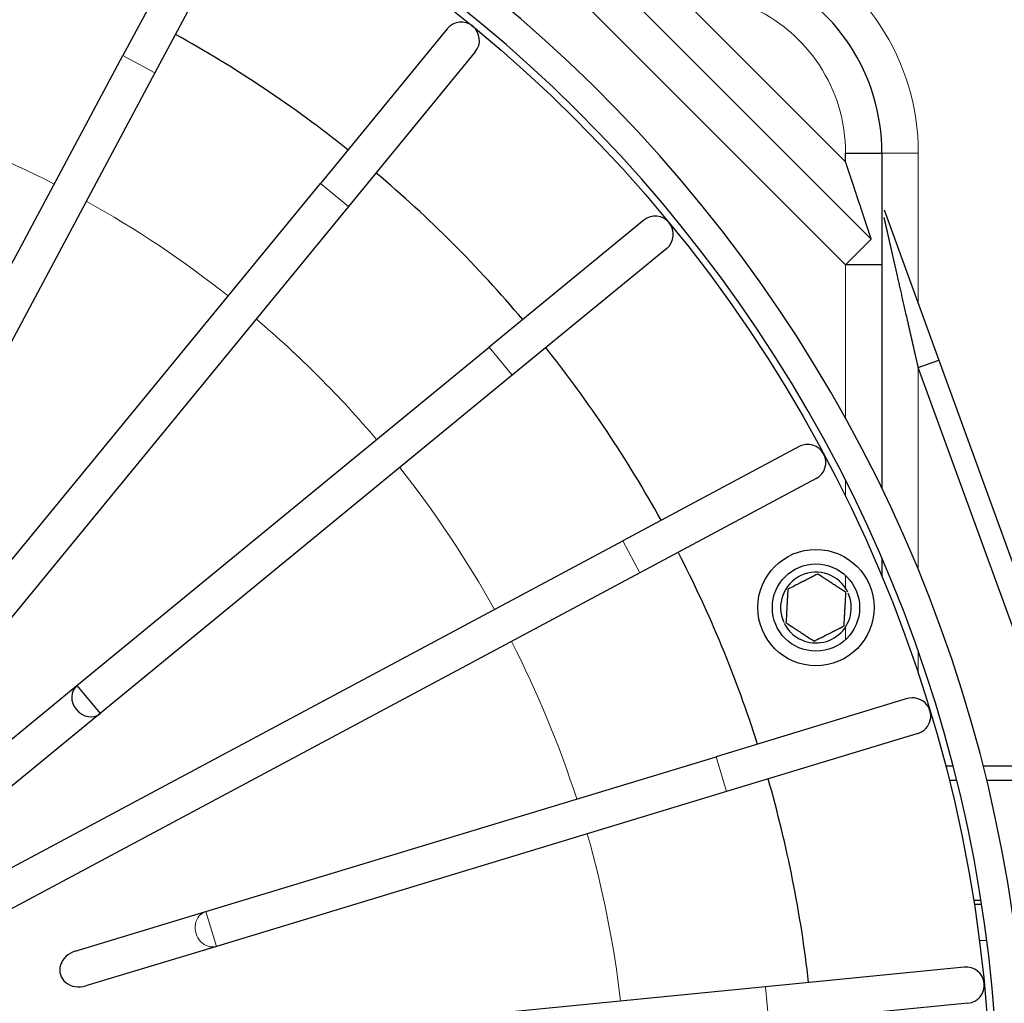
# Model space of a CAD drawing. Header units: millimetres. Extents: x 0 to 29700, y -16 to 21000.
# Tile 238 of 256: x 14801 to 14937, y 8836 to 8971. Entities that reach past the tile are written whole.
import ezdxf

# ---------------------------------------------------------------- set-up
doc = ezdxf.new("R2010")
doc.units = ezdxf.units.MM
doc.layers.add('1', color=7, linetype='Continuous', true_color=0xffffff)
doc.layers.add('254', color=7, linetype='Continuous', true_color=0xffffff)
doc.styles.add('latin_extended', font='simplex.shx')
doc.dimstyles.get("Standard").update_dxf_attribs({"dimtxt": 0.18, "dimasz": 0.18, "dimexe": 0.18, "dimexo": 0.0625, "dimgap": 0.09, "dimtad": 0, "dimtih": 1, "dimtoh": 1, "dimdec": 4, "dimzin": 0, "dimdsep": 46, "dimtxsty": 'Standard', "dimcen": 0.09, "dimadec": 0, "dimazin": 0, "dimtfac": 1, "dimtdec": 4, "dimtofl": 0, "dimtmove": 0, "dimatfit": 3, "dimfxl": 1, "dimtolj": 1, "dimtzin": 0, "dimarcsym": 0})

# ---------------------------------------------------------------- blocks, each defined once
blk = doc.blocks.new('_U12')
at = {"layer": '254', "color": 3, "linetype": 'Continuous', "lineweight": 13, "transparency": 16777216}
for p, q in [((15164.98, 11149.79), (17114.98, 11149.79)), ((17064.98, 10974.79), (17064.98, 8994.79)), ((14789.98, 8819.79), (17114.98, 8819.79))]:
    blk.add_line(p, q, dxfattribs=at)
at = {"layer": '254', "color": 3, "transparency": 16777216}
for points in [[(17094.14, 10974.79), (17035.81, 10974.79), (17064.98, 11149.79)], [(17035.81, 8994.79), (17094.14, 8994.79), (17064.98, 8819.79)]]:
    blk.add_solid(points, dxfattribs=at)
at = {"layer": 'Defpoints', "color": 0, "transparency": 16777216}
for p in [(15114.98, 11149.79), (14739.98, 8819.79), (17064.98, 8819.79)]:
    blk.add_point(p, dxfattribs=at)
at = {"layer": '254', "color": 2, "lineweight": 13, "transparency": 16777216, "insert": (16802.48, 9676.46), "char_height": 175, "attachment_point": 1, "rotation": 90, "style": 'latin_extended'}
blk.add_mtext('\\A1;2330', dxfattribs=at)

msp = doc.modelspace()

# ---------------------------------------------------------------- linework, layer by layer
at = {"layer": '1', "color": 2, "linetype": 'Continuous', "lineweight": 25}
for p, q in [((14828.517, 8990.74), (14815.554, 8966.487)), ((14869.401, 8990.369), (14918.514, 8941.256)), ((14832.927, 8988.383), (14819.963, 8964.13)), ((14860.166, 8970.182), (14842.72, 8948.925)), ((14864.031, 8967.01), (14846.585, 8945.753)), ((14780.977, 8901.799), (14815.554, 8966.487)), ((14819.963, 8964.13), (14785.387, 8899.442)), ((14914.978, 8953.085), (14919.978, 8953.085)), ((14914.978, 8951.863), (14914.978, 8953.085)), ((14919.978, 8953.085), (14919.978, 8951.863)), ((14919.978, 8951.863), (14919.978, 8937.721)), ((14780.328, 8872.899), (14842.72, 8948.925)), ((14846.585, 8945.753), (14784.193, 8869.728)), ((14920.28, 8945.262), (14927.797, 8924.608)), ((14887.197, 8943.845), (14865.939, 8926.399)), ((14918.514, 8941.256), (14914.978, 8937.721)), ((14890.369, 8939.98), (14869.111, 8922.534)), ((14919.978, 8937.721), (14914.978, 8937.721)), ((14919.978, 8937.721), (14919.978, 8906.97)), ((14809.239, 8879.867), (14865.939, 8926.399)), ((14924.978, 8923.582), (14927.797, 8924.608)), ((14944.92, 8868.793), (14924.978, 8923.582)), ((14927.797, 8924.608), (14948.112, 8868.792)), ((14869.111, 8922.534), (14812.411, 8876.002)), ((14908.569, 8912.741), (14884.317, 8899.777)), ((14910.926, 8908.331), (14886.674, 8895.368)), ((14797.58, 8853.416), (14884.317, 8899.777)), ((14919.978, 8897.354), (14919.978, 8894.792)), ((14886.674, 8895.368), (14799.937, 8849.006)), ((14794.734, 8867.963), (14809.239, 8879.867)), ((14809.239, 8879.867), (14812.411, 8876.002)), ((14923.463, 8878.064), (14897.147, 8870.081)), ((14812.411, 8876.002), (14797.906, 8864.098)), ((14924.915, 8873.279), (14898.599, 8865.296)), ((14826.957, 8848.789), (14897.147, 8870.081)), ((14929.754, 8868.792), (14928.721, 8868.792)), ((14952.978, 8868.792), (14933.883, 8868.792)), ((14930.259, 8866.792), (14929.229, 8866.792)), ((14954.978, 8866.792), (14934.377, 8866.792)), ((14898.599, 8865.296), (14828.408, 8844.004)), ((14933.59, 8850.292), (14932.577, 8850.292)), ((14932.656, 8849.792), (14933.668, 8849.792)), ((14809.001, 8843.342), (14826.957, 8848.789)), ((14828.408, 8844.004), (14810.452, 8838.557)), ((14931.306, 8841.148), (14903.938, 8838.453)), ((14903.938, 8838.453), (14806.063, 8828.813)), ((14931.796, 8836.172), (14904.429, 8833.477))]:
    msp.add_line(p, q, dxfattribs=at)
at = {"layer": '1', "color": 4, "linetype": 'Continuous', "lineweight": 13}
for p, q in [((14914.978, 8937.721), (14862.777, 8989.922)), ((14887.87, 8978.971), (14914.978, 8951.863)), ((14819.963, 8964.13), (14815.554, 8966.487)), ((14919.978, 8953.085), (14924.978, 8953.085)), ((14924.978, 8953.085), (14924.978, 8932.353)), ((14846.585, 8945.753), (14842.72, 8948.925)), ((14914.978, 8916.615), (14914.978, 8937.721)), ((14869.111, 8922.534), (14865.939, 8926.399)), ((14924.978, 8923.582), (14924.978, 8895.784)), ((14914.978, 8905.814), (14914.978, 8908.058)), ((14886.674, 8895.368), (14884.317, 8899.777)), ((14914.978, 8893.237), (14914.978, 8894.986)), ((14914.978, 8886.192), (14914.978, 8887.94)), ((14924.978, 8884.531), (14924.978, 8881.436)), ((14898.599, 8865.296), (14897.147, 8870.081)), ((14828.408, 8844.004), (14826.957, 8848.789)), ((14934.377, 8844.792), (14933.369, 8844.792)), ((14904.429, 8833.477), (14903.938, 8838.453))]:
    msp.add_line(p, q, dxfattribs=at)
at = {"layer": '1', "color": 2, "linetype": 'Continuous', "lineweight": 25}
for centre, radius in [((14739.978, 8819.792), 195), ((14910.896, 8890.588), 8), ((14910.896, 8890.588), 6)]:
    msp.add_circle(centre, radius, dxfattribs=at)
for centre, radius, start, end in [((14739.978, 8819.792), 694, 2.77875, 221.743125), ((14739.978, 8819.792), 689, 2.79, 90), ((14739.978, 8819.792), 683, 2.82375, 222.22125), ((14739.978, 8819.792), 322, 349.41938, 203.94562), ((14739.978, 8819.792), 320, 349.34625, 90), ((14739.978, 8819.792), 270, 0, 62.35594), ((14739.978, 8819.792), 200, 270, 77.00063), ((14739.978, 8819.792), 196, 270, 76.73063), ((14892.978, 8953.085), 27, 0, 66.5841), ((14862.099, 8968.596), 2.5, 320.625, 140.625), ((14739.978, 8819.792), 171, 51.46312, 61.0425), ((14739.978, 8819.792), 171, 40.21313, 49.7925), ((14888.783, 8941.913), 2.5, 309.375, 129.375), ((14739.978, 8819.792), 171, 28.96313, 38.5425), ((14909.748, 8910.536), 2.5, 298.125, 118.125), ((14739.978, 8819.792), 171, 17.71312, 27.2925), ((14910.896, 8890.588), 4.866, 25.71926, 204.45363), ((14910.896, 8890.588), 4.866, 236.84238, 24.11613), ((14910.896, 8890.588), 4.866, 206.01738, 236.84238), ((14924.189, 8875.672), 2.5, 286.875, 106.875), ((14739.978, 8819.792), 171, 6.46313, 16.0425), ((14931.551, 8838.66), 2.5, 275.625, 95.625)]:
    msp.add_arc(centre, radius, start, end, dxfattribs=at)
at = {"layer": '1', "color": 4, "linetype": 'Continuous', "lineweight": 13}
for centre, radius, start, end in [((14739.978, 8819.792), 265, 0, 62.47125), ((14892.978, 8953.085), 32, 0, 66.5841), ((14892.978, 8953.085), 22, 0, 66.5841), ((14739.978, 8819.792), 145, 62.865, 72.14062), ((14739.978, 8819.792), 145, 51.615, 60.89063), ((14739.978, 8819.792), 145, 40.365, 49.64062), ((14739.978, 8819.792), 145, 29.115, 38.39062), ((14739.978, 8819.792), 145, 17.865, 27.14063), ((14739.978, 8819.792), 145, 6.615, 15.89062)]:
    msp.add_arc(centre, radius, start, end, dxfattribs=at)
at = {"layer": '1', "color": 2, "linetype": 'Continuous', "lineweight": 25}
for centre, major_axis, start_param, end_param in [((14810.825, 8877.934), (1.586, -1.933), 3.1415927, 6.2831853), ((14809.726, 8840.95), (2.762, 0.838), 1.5707963, 4.712389)]:
    msp.add_ellipse(centre, major_axis=major_axis, ratio=0.8660254, start_param=start_param, end_param=end_param, dxfattribs=at)
at = {"layer": '1', "color": 4, "linetype": 'Continuous', "lineweight": 13}
msp.add_ellipse((14827.682, 8846.397), major_axis=(-0.726, 2.392), ratio=0.8660254, start_param=0, end_param=3.1415927, dxfattribs=at)
at = {"layer": '1', "color": 2, "linetype": 'Continuous', "lineweight": 25}
for points, knots in [([(14918.514, 8941.256), (14918.513, 8941.259), (14918.512, 8941.261), (14918.512, 8941.262), (14918.511, 8941.264), (14918.51, 8941.266), (14918.509, 8941.268), (14918.509, 8941.271), (14918.508, 8941.273), (14918.506, 8941.276), (14918.505, 8941.279), (14918.504, 8941.283), (14918.503, 8941.286), (14918.501, 8941.29), (14918.5, 8941.295), (14918.498, 8941.299), (14918.497, 8941.304), (14918.495, 8941.308), (14918.493, 8941.313), (14918.492, 8941.319), (14918.49, 8941.324), (14918.488, 8941.33), (14918.485, 8941.336), (14918.483, 8941.342), (14918.481, 8941.349), (14918.479, 8941.356), (14918.476, 8941.363), (14918.474, 8941.37), (14918.471, 8941.377), (14918.468, 8941.385), (14918.466, 8941.393), (14918.463, 8941.401), (14918.46, 8941.41), (14918.457, 8941.418), (14918.454, 8941.427), (14918.451, 8941.436), (14918.447, 8941.446), (14918.444, 8941.455), (14918.441, 8941.465), (14918.437, 8941.475), (14918.434, 8941.486), (14918.43, 8941.496), (14918.426, 8941.507), (14918.423, 8941.518), (14918.419, 8941.53), (14918.415, 8941.541), (14918.411, 8941.553), (14918.407, 8941.565), (14918.402, 8941.577), (14918.398, 8941.59), (14918.394, 8941.603), (14918.389, 8941.616), (14918.385, 8941.629), (14918.38, 8941.642), (14918.376, 8941.656), (14918.371, 8941.67), (14918.366, 8941.684), (14918.361, 8941.699), (14918.356, 8941.713), (14918.351, 8941.728), (14918.346, 8941.743), (14918.341, 8941.759), (14918.336, 8941.775), (14918.33, 8941.79), (14918.325, 8941.807), (14918.319, 8941.823), (14918.314, 8941.84), (14918.308, 8941.857), (14918.302, 8941.874), (14918.297, 8941.891), (14918.291, 8941.909), (14918.285, 8941.926), (14918.279, 8941.944), (14918.273, 8941.963), (14918.266, 8941.981), (14918.26, 8942), (14918.254, 8942.019), (14918.247, 8942.039), (14918.241, 8942.058), (14918.234, 8942.078), (14918.228, 8942.098), (14918.221, 8942.118), (14918.214, 8942.139), (14918.207, 8942.159), (14918.2, 8942.18), (14918.193, 8942.202), (14918.186, 8942.223), (14918.179, 8942.245), (14918.171, 8942.267), (14918.164, 8942.289), (14918.157, 8942.311), (14918.149, 8942.334), (14918.142, 8942.357), (14918.134, 8942.38), (14918.126, 8942.404), (14918.118, 8942.427), (14918.11, 8942.451), (14918.102, 8942.475), (14918.094, 8942.5), (14918.086, 8942.524), (14918.078, 8942.549), (14918.07, 8942.574), (14918.061, 8942.6), (14918.053, 8942.625), (14918.044, 8942.651), (14918.036, 8942.677), (14918.027, 8942.703), (14918.018, 8942.73), (14918.009, 8942.757), (14918, 8942.784), (14917.991, 8942.811), (14917.982, 8942.839), (14917.973, 8942.866), (14917.964, 8942.894), (14917.955, 8942.923), (14917.945, 8942.951), (14917.936, 8942.98), (14917.926, 8943.009), (14917.917, 8943.038), (14917.907, 8943.067), (14917.897, 8943.097), (14917.887, 8943.127), (14917.877, 8943.157), (14917.867, 8943.187), (14917.857, 8943.218), (14917.847, 8943.249), (14917.837, 8943.28), (14917.826, 8943.312), (14917.816, 8943.343), (14917.805, 8943.375), (14917.795, 8943.407), (14917.784, 8943.439), (14917.773, 8943.472), (14917.763, 8943.505), (14917.752, 8943.538), (14917.741, 8943.571), (14917.73, 8943.605), (14917.718, 8943.638), (14917.707, 8943.672), (14917.696, 8943.706), (14917.685, 8943.741), (14917.673, 8943.776), (14917.661, 8943.811), (14917.65, 8943.846), (14917.638, 8943.881), (14917.626, 8943.917), (14917.614, 8943.953), (14917.602, 8943.989), (14917.59, 8944.025), (14917.578, 8944.062), (14917.566, 8944.099), (14917.554, 8944.136), (14917.541, 8944.173), (14917.529, 8944.21), (14917.516, 8944.248), (14917.504, 8944.286), (14917.491, 8944.325), (14917.439, 8944.481), (14917.344, 8944.766), (14917.201, 8945.193), (14917.047, 8945.653), (14916.883, 8946.145), (14916.709, 8946.669), (14916.524, 8947.225), (14916.389, 8947.629), (14916.309, 8947.87), (14916.287, 8947.937), (14916.264, 8948.006), (14916.24, 8948.077), (14916.215, 8948.15), (14916.19, 8948.224), (14916.165, 8948.301), (14916.139, 8948.379), (14916.112, 8948.459), (14916.084, 8948.541), (14916.056, 8948.624), (14916.027, 8948.71), (14915.998, 8948.798), (14915.968, 8948.887), (14915.938, 8948.978), (14915.907, 8949.071), (14915.875, 8949.166), (14915.842, 8949.263), (14915.809, 8949.361), (14915.776, 8949.462), (14915.742, 8949.564), (14915.707, 8949.669), (14915.672, 8949.775), (14915.636, 8949.883), (14915.599, 8949.993), (14915.562, 8950.104), (14915.524, 8950.218), (14915.486, 8950.333), (14915.447, 8950.451), (14915.408, 8950.57), (14915.367, 8950.691), (14915.327, 8950.814), (14915.285, 8950.939), (14915.243, 8951.065), (14915.201, 8951.194), (14915.157, 8951.324), (14915.113, 8951.456), (14915.069, 8951.59), (14915.024, 8951.726), (14914.993, 8951.817), (14914.978, 8951.863)], [0, 0, 0, 0, 0.0105152, 0.0122773, 0.0140418, 0.0158089, 0.0175788, 0.0193516, 0.0211275, 0.0229066, 0.0246891, 0.0264752, 0.028265, 0.0300587, 0.0318564, 0.0336583, 0.0354645, 0.0372752, 0.0390906, 0.0409108, 0.0427359, 0.0445661, 0.0464016, 0.0482424, 0.0500888, 0.0519409, 0.0537988, 0.0556626, 0.0575325, 0.0594087, 0.0612912, 0.0631803, 0.065076, 0.0669785, 0.0688878, 0.0708042, 0.0727278, 0.0746587, 0.0765969, 0.0785428, 0.0804962, 0.0824575, 0.0844267, 0.0864038, 0.0883892, 0.0903827, 0.0923847, 0.0943951, 0.0964141, 0.0984418, 0.1004783, 0.1025237, 0.1045782, 0.1066417, 0.1087145, 0.1107966, 0.1128882, 0.1149893, 0.1171, 0.1192204, 0.1213506, 0.1234907, 0.1256409, 0.1278011, 0.1299715, 0.1321522, 0.1343432, 0.1365447, 0.1387567, 0.1409793, 0.1432125, 0.1454566, 0.1477115, 0.1499774, 0.1522542, 0.1545421, 0.1568412, 0.1591516, 0.1614732, 0.1638062, 0.1661507, 0.1685066, 0.1708742, 0.1732534, 0.1756444, 0.1780471, 0.1804617, 0.1828882, 0.1853267, 0.1877772, 0.1902399, 0.1927147, 0.1952017, 0.197701, 0.2002127, 0.2027368, 0.2052733, 0.2078223, 0.2103839, 0.2129581, 0.2155449, 0.2181445, 0.2207569, 0.2233821, 0.2260202, 0.2286712, 0.2313351, 0.2340121, 0.2367022, 0.2394053, 0.2421217, 0.2448512, 0.247594, 0.2503501, 0.2531195, 0.2559022, 0.2586984, 0.2615081, 0.2643313, 0.267168, 0.2700183, 0.2728822, 0.2757597, 0.278651, 0.281556, 0.2844748, 0.2874073, 0.2903538, 0.2933141, 0.2962883, 0.2992764, 0.3022786, 0.3052947, 0.3083249, 0.3113692, 0.3144276, 0.3175001, 0.3205868, 0.3236877, 0.3268028, 0.3299322, 0.3330759, 0.336234, 0.3394063, 0.3425931, 0.3457943, 0.3490099, 0.3522399, 0.3554845, 0.3587435, 0.3620171, 0.3653053, 0.3686081, 0.3719255, 0.3752575, 0.3786042, 0.3819656, 0.3853417, 0.4197073, 0.4563129, 0.4951745, 0.5363052, 0.5797162, 0.625417, 0.6734156, 0.6787342, 0.6841987, 0.689809, 0.6955652, 0.7014673, 0.7075152, 0.7137091, 0.7200489, 0.7265346, 0.7331663, 0.7399438, 0.7468674, 0.7539369, 0.7611523, 0.7685137, 0.7760211, 0.7836745, 0.7914738, 0.7994191, 0.8075104, 0.8157478, 0.8241311, 0.8326604, 0.8413357, 0.850157, 0.8591244, 0.8682377, 0.8774971, 0.8869025, 0.8964539, 0.9061514, 0.9159949, 0.9259844, 0.9361199, 0.9464015, 0.9568291, 0.9674028, 0.9781225, 0.9889882, 1, 1, 1, 1]), ([(14924.978, 8923.582), (14924.966, 8923.633), (14924.943, 8923.735), (14924.909, 8923.887), (14924.874, 8924.037), (14924.84, 8924.187), (14924.807, 8924.335), (14924.773, 8924.481), (14924.74, 8924.626), (14924.707, 8924.77), (14924.675, 8924.912), (14924.643, 8925.053), (14924.611, 8925.193), (14924.58, 8925.331), (14924.548, 8925.468), (14924.518, 8925.603), (14924.487, 8925.737), (14924.457, 8925.87), (14924.427, 8926.001), (14924.397, 8926.131), (14924.368, 8926.259), (14924.339, 8926.386), (14924.31, 8926.512), (14924.282, 8926.636), (14924.254, 8926.759), (14924.226, 8926.881), (14924.199, 8927.001), (14924.172, 8927.12), (14924.145, 8927.237), (14924.119, 8927.353), (14924.093, 8927.468), (14924.067, 8927.581), (14924.042, 8927.693), (14924.017, 8927.804), (14923.992, 8927.913), (14923.967, 8928.021), (14923.943, 8928.127), (14923.919, 8928.232), (14923.896, 8928.335), (14923.873, 8928.438), (14923.85, 8928.538), (14923.827, 8928.638), (14923.805, 8928.736), (14923.783, 8928.833), (14923.761, 8928.928), (14923.74, 8929.022), (14923.719, 8929.114), (14923.698, 8929.205), (14923.678, 8929.295), (14923.658, 8929.383), (14923.638, 8929.47), (14923.619, 8929.556), (14923.6, 8929.64), (14923.581, 8929.723), (14923.562, 8929.804), (14923.544, 8929.885), (14923.526, 8929.963), (14923.509, 8930.041), (14923.492, 8930.116), (14923.414, 8930.455), (14923.28, 8931.047), (14923.09, 8931.88), (14922.908, 8932.68), (14922.734, 8933.446), (14922.567, 8934.179), (14922.408, 8934.879), (14922.257, 8935.545), (14922.145, 8936.038), (14922.07, 8936.367), (14922.029, 8936.544), (14921.989, 8936.72), (14921.95, 8936.893), (14921.911, 8937.065), (14921.872, 8937.235), (14921.833, 8937.404), (14921.795, 8937.57), (14921.758, 8937.735), (14921.721, 8937.898), (14921.684, 8938.06), (14921.647, 8938.219), (14921.611, 8938.377), (14921.576, 8938.533), (14921.54, 8938.688), (14921.505, 8938.84), (14921.471, 8938.991), (14921.437, 8939.14), (14921.403, 8939.287), (14921.37, 8939.433), (14921.337, 8939.577), (14921.305, 8939.719), (14921.273, 8939.859), (14921.241, 8939.998), (14921.21, 8940.135), (14921.179, 8940.27), (14921.149, 8940.403), (14921.119, 8940.535), (14921.089, 8940.664), (14921.06, 8940.792), (14921.031, 8940.919), (14921.003, 8941.043), (14920.975, 8941.166), (14920.948, 8941.287), (14920.92, 8941.406), (14920.894, 8941.524), (14920.867, 8941.64), (14920.842, 8941.754), (14920.816, 8941.866), (14920.791, 8941.977), (14920.766, 8942.085), (14920.742, 8942.193), (14920.718, 8942.298), (14920.695, 8942.401), (14920.672, 8942.503), (14920.649, 8942.603), (14920.627, 8942.701), (14920.605, 8942.798), (14920.584, 8942.893), (14920.563, 8942.986), (14920.542, 8943.077), (14920.522, 8943.167), (14920.502, 8943.254), (14920.482, 8943.34), (14920.463, 8943.425), (14920.445, 8943.507), (14920.426, 8943.588), (14920.409, 8943.667), (14920.391, 8943.744), (14920.374, 8943.82), (14920.357, 8943.893), (14920.341, 8943.965), (14920.325, 8944.036), (14920.31, 8944.104), (14920.294, 8944.171), (14920.284, 8944.215), (14920.28, 8944.236)], [0, 0, 0, 0, 0.0072802, 0.0144949, 0.021644, 0.0287276, 0.0357457, 0.0426983, 0.0495854, 0.0564069, 0.0631629, 0.0698534, 0.0764783, 0.0830378, 0.0895317, 0.09596, 0.1023229, 0.1086202, 0.114852, 0.1210183, 0.1271191, 0.1331543, 0.139124, 0.1450282, 0.1508669, 0.15664, 0.1623477, 0.1679898, 0.1735663, 0.1790774, 0.1845229, 0.1899029, 0.1952174, 0.2004664, 0.2056498, 0.2107677, 0.2158201, 0.220807, 0.2257284, 0.2305842, 0.2353745, 0.2400993, 0.2447586, 0.2493523, 0.2538806, 0.2583433, 0.2627405, 0.2670721, 0.2713383, 0.2755389, 0.279674, 0.2837436, 0.2877477, 0.2916863, 0.2955593, 0.2993669, 0.3031089, 0.3067854, 0.3103964, 0.3139418, 0.3551762, 0.394858, 0.4329878, 0.4695662, 0.5045937, 0.5380713, 0.5699998, 0.6003801, 0.6089735, 0.6174875, 0.6259221, 0.6342773, 0.6425531, 0.6507496, 0.6588668, 0.6669048, 0.6748636, 0.6827433, 0.6905438, 0.6982652, 0.7059077, 0.7134711, 0.7209557, 0.7283613, 0.7356882, 0.7429362, 0.7501056, 0.7571963, 0.7642083, 0.7711419, 0.7779969, 0.7847736, 0.7914719, 0.7980919, 0.8046338, 0.8110975, 0.8174831, 0.8237908, 0.8300206, 0.8361726, 0.8422469, 0.8482435, 0.8541627, 0.8600044, 0.8657689, 0.8714561, 0.8770662, 0.8825994, 0.8880557, 0.8934353, 0.8987384, 0.9039649, 0.9091152, 0.9141894, 0.9191876, 0.9241099, 0.9289567, 0.933728, 0.938424, 0.943045, 0.9475911, 0.9520626, 0.9564597, 0.9607827, 0.9650318, 0.9692074, 0.9733096, 0.9773388, 0.9812953, 0.9851794, 0.9889916, 0.9927321, 0.9964015, 1, 1, 1, 1]), ([(14911.15, 8895.2), (14910.813, 8895.03), (14910.474, 8894.858), (14909.958, 8894.597), (14909.785, 8894.509), (14909.524, 8894.377), (14909.437, 8894.333), (14909.305, 8894.266), (14909.261, 8894.244), (14909.173, 8894.2), (14909.129, 8894.177), (14908.91, 8894.067), (14908.736, 8893.979), (14908.39, 8893.803), (14908.218, 8893.716), (14907.704, 8893.456), (14907.365, 8893.285), (14907.029, 8893.115)], [0, 0, 0, 0, 0.25, 0.25, 0.375, 0.375, 0.4375, 0.4375, 0.46875, 0.46875, 0.5, 0.5, 0.625, 0.625, 0.75, 0.75, 1, 1, 1, 1]), ([(14915.017, 8892.674), (14914.701, 8892.88), (14914.382, 8893.089), (14913.898, 8893.405), (14913.736, 8893.511), (14913.491, 8893.671), (14913.409, 8893.724), (14913.286, 8893.805), (14913.245, 8893.832), (14913.162, 8893.886), (14913.121, 8893.913), (14912.915, 8894.047), (14912.752, 8894.154), (14912.427, 8894.366), (14912.266, 8894.471), (14911.784, 8894.786), (14911.466, 8894.994), (14911.15, 8895.2)], [0, 0, 0, 0, 0.25, 0.25, 0.375, 0.375, 0.4375, 0.4375, 0.46875, 0.46875, 0.5, 0.5, 0.625, 0.625, 0.75, 0.75, 1, 1, 1, 1]), ([(14907.029, 8893.115), (14907.008, 8892.738), (14906.987, 8892.357), (14906.955, 8891.78), (14906.945, 8891.587), (14906.929, 8891.295), (14906.923, 8891.197), (14906.915, 8891.05), (14906.912, 8891.001), (14906.907, 8890.902), (14906.904, 8890.853), (14906.891, 8890.608), (14906.88, 8890.413), (14906.859, 8890.026), (14906.848, 8889.833), (14906.816, 8889.259), (14906.795, 8888.879), (14906.775, 8888.503)], [0, 0, 0, 0, 0.25, 0.25, 0.375, 0.375, 0.4375, 0.4375, 0.46875, 0.46875, 0.5, 0.5, 0.625, 0.625, 0.75, 0.75, 1, 1, 1, 1]), ([(14914.762, 8888.062), (14914.783, 8888.439), (14914.804, 8888.819), (14914.836, 8889.396), (14914.847, 8889.59), (14914.863, 8889.882), (14914.868, 8889.98), (14914.876, 8890.127), (14914.879, 8890.176), (14914.885, 8890.274), (14914.887, 8890.323), (14914.901, 8890.568), (14914.911, 8890.763), (14914.933, 8891.151), (14914.943, 8891.343), (14914.975, 8891.918), (14914.996, 8892.297), (14915.017, 8892.674)], [0, 0, 0, 0, 0.25, 0.25, 0.375, 0.375, 0.4375, 0.4375, 0.46875, 0.46875, 0.5, 0.5, 0.625, 0.625, 0.75, 0.75, 1, 1, 1, 1]), ([(14906.775, 8888.503), (14907.091, 8888.296), (14907.409, 8888.088), (14907.893, 8887.772), (14908.055, 8887.666), (14908.3, 8887.506), (14908.382, 8887.452), (14908.506, 8887.372), (14908.547, 8887.345), (14908.629, 8887.291), (14908.671, 8887.264), (14908.876, 8887.13), (14909.039, 8887.023), (14909.364, 8886.811), (14909.526, 8886.705), (14910.008, 8886.391), (14910.326, 8886.183), (14910.641, 8885.977)], [0, 0, 0, 0, 0.25, 0.25, 0.375, 0.375, 0.4375, 0.4375, 0.46875, 0.46875, 0.5, 0.5, 0.625, 0.625, 0.75, 0.75, 1, 1, 1, 1]), ([(14910.641, 8885.977), (14910.978, 8886.147), (14911.318, 8886.319), (14911.834, 8886.58), (14912.006, 8886.667), (14912.268, 8886.8), (14912.355, 8886.844), (14912.486, 8886.91), (14912.53, 8886.932), (14912.618, 8886.977), (14912.662, 8886.999), (14912.881, 8887.11), (14913.055, 8887.198), (14913.401, 8887.373), (14913.573, 8887.46), (14914.087, 8887.72), (14914.426, 8887.892), (14914.762, 8888.062)], [0, 0, 0, 0, 0.25, 0.25, 0.375, 0.375, 0.4375, 0.4375, 0.46875, 0.46875, 0.5, 0.5, 0.625, 0.625, 0.75, 0.75, 1, 1, 1, 1])]:
    msp.add_open_spline(points, degree=3, knots=knots, dxfattribs=at)

# ---------------------------------------------------------------- dimensions: what is measured, and where the dimension line sits
at = {"layer": '254', "color": 2, "linetype": 'Continuous', "lineweight": 13}
dim = msp.add_linear_dim(base=(17064.978, 8819.792), p1=(15114.978, 11149.792), p2=(14739.978, 8819.792), angle=90, dimstyle='Standard', override={"dimscale": 50, "dimtxt": 3.5, "dimasz": 3.5, "dimexe": 1, "dimexo": 1, "dimgap": 1.75, "dimtad": 1, "dimtih": 0, "dimtoh": 0, "dimdec": 2, "dimlfac": 1, "dimzin": 8, "dimdsep": 46, "dimlunit": 2, "dimtxsty": 'latin_extended', "dimsah": 1, "dimse1": 0, "dimse2": 0, "dimsd1": 0, "dimsd2": 0, "dimclrd": 3, "dimclre": 3, "dimclrt": 2, "dimtol": 0, "dimtm": -0.1, "dimtfac": 0.714286, "dimtdec": 3, "dimtofl": 1, "dimtmove": 0, "dimtzin": 8, "dimlwd": 13, "dimlwe": 13}, dxfattribs=at)
dim.commit()
dim.dimension.update_dxf_attribs({"geometry": '_U12', "text_midpoint": (17064.978, 9984.792), "dimtype": 160})

doc.saveas('drawing.dxf')
